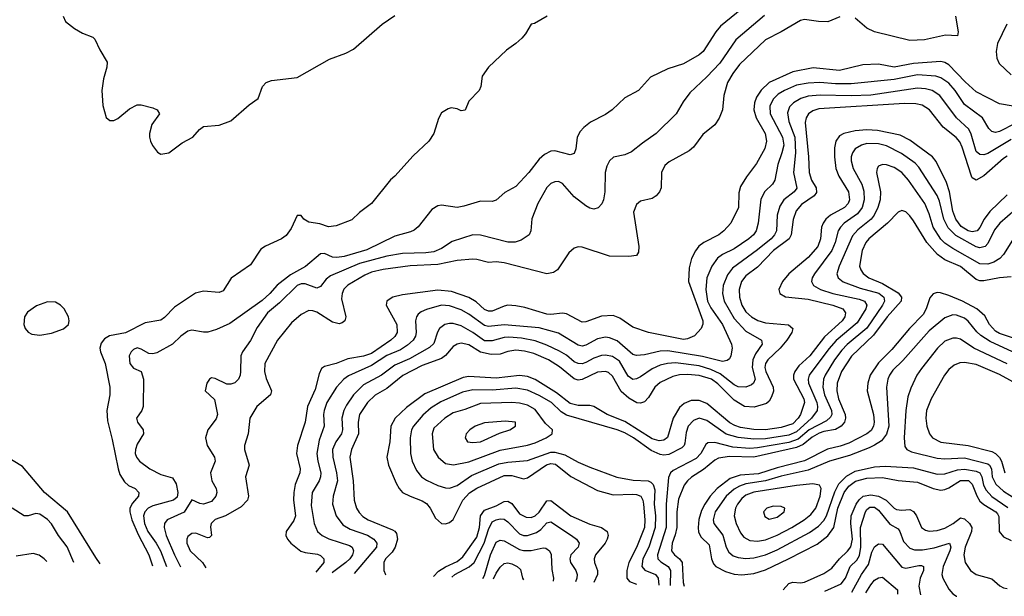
# Model space of a CAD drawing. Header units: inches. Extents: x 501365 to 657855, y 482276 to 547543.
# Tile 59 of 256: x 534207 to 539255, y 486218 to 489172. Entities that reach past the tile are written whole.
import ezdxf

# ---------------------------------------------------------------- set-up
doc = ezdxf.new("R2010")
doc.units = ezdxf.units.IN
doc.header["$MEASUREMENT"] = 0
doc.layers.add('A5438', color=7, linetype='Continuous')

msp = doc.modelspace()

# ---------------------------------------------------------------- linework, layer by layer
at = {"layer": 'A5438', "color": 5}
for points, elevation in [([(537936.9, 489250), (537800.5, 489139.5), (537775.5, 489110), (537710.2, 489010), (537690, 488991.9), (537610, 488946.2), (537530, 488920.4), (537441.7, 488878.3), (537379.3, 488810), (537310, 488772.4), (537243.8, 488710), (537210, 488686.9), (537133.4, 488646.6), (537099.4, 488620.6), (537080.6, 488599.4), (537065.2, 488570), (537057.6, 488510), (537050, 488487.6), (537030, 488479.1), (536950, 488500.3), (536930, 488498.8), (536897.6, 488482.4), (536870, 488458.5), (536816.5, 488390), (536750, 488318.3), (536693.7, 488286.3), (536650, 488247.4), (536630, 488240.9), (536570, 488242), (536483.8, 488216.2), (536450, 488210.8), (536370, 488221.7), (536350, 488219.4), (536320.1, 488199.9), (536250, 488110.8), (536230, 488094.6), (536210, 488085.2), (536130, 488063.8), (535987, 487993), (535870, 487959.4), (535833, 487953), (535810, 487955.8), (535770, 487974.3), (535750, 487973.2), (535671.7, 487908.3), (535594.7, 487865.3), (535527.7, 487812.3), (535490, 487769), (535450, 487733.1), (535283.9, 487616), (535215.4, 487584.6), (535171.6, 487571.6), (535150, 487570.7), (535090, 487580.8), (535070, 487576.2), (535033.1, 487550), (534990.1, 487509.9), (534910, 487465.4), (534890, 487459.7), (534870, 487461.6), (534830, 487484.7), (534810, 487490.9), (534790, 487482.4), (534779.5, 487470), (534769.3, 487450), (534771.8, 487410), (534790, 487387.2), (534830.4, 487370.4), (534841.6, 487330), (534841.1, 487190), (534833.7, 487170), (534806.7, 487130), (534810.4, 487110), (534840.4, 487070), (534841.3, 487050), (534810, 486996.9), (534800.6, 486970), (534799.7, 486950), (534806, 486930), (534821.2, 486910), (534874.4, 486870), (534930, 486842.6), (534990, 486823.9), (535010, 486793.8), (535017.5, 486750), (535014.1, 486725.9), (534995, 486710), (534890, 486680.6), (534866.6, 486670), (534848.3, 486650), (534842.6, 486630), (534846.8, 486590), (534863.4, 486550), (534907.2, 486490), (534929.8, 486450), (534959.6, 486370.7)], 1740), ([(534429.6, 489190.4), (534442.5, 489162.5), (534487.8, 489127.8), (534530, 489103.3), (534582.1, 489082.1), (534592.8, 489072.8), (534617.5, 489017.5), (534655, 488955), (534654.7, 488930), (534637.2, 488870), (534629.2, 488809.2), (534632.7, 488732.7), (534650.7, 488670.7), (534670, 488656), (534690, 488656), (534710, 488666.8), (534770, 488716), (534810, 488736), (534830, 488736), (534890, 488721), (534912, 488710), (534924.7, 488690), (534884.9, 488635.1), (534873, 488590), (534873.4, 488570), (534877.3, 488550), (534888.3, 488528.3), (534913, 488493), (534930, 488483), (534971.5, 488490), (535039.4, 488540.6), (535095.1, 488570), (535129.8, 488610.2), (535150, 488624.9), (535230, 488632), (535290, 488654.8), (535383.5, 488736.5), (535430.6, 488769.4), (535452, 488830), (535470, 488850.2), (535498.3, 488861.7), (535630, 488875.6), (535796.3, 488970), (535878.5, 489001.5), (535917.8, 489022.2), (536065.2, 489150), (536130, 489193.5)], 1720), ([(536912, 489190), (536846.7, 489153.3), (536830, 489149.2), (536800.7, 489099.3), (536782, 489078), (536751.3, 489050), (536703.4, 489016.6), (536610.5, 488929.5), (536577.3, 488882.7), (536570.6, 488830), (536562.8, 488810), (536510, 488755.3), (536490.6, 488709.4), (536470, 488705.2), (536450, 488716), (536419.8, 488720.2), (536403.5, 488716.5), (536370, 488695.3), (536354.4, 488665.6), (536330.7, 488590), (536304, 488550), (536225.1, 488474.9), (536130.7, 488370), (536108.6, 488351.4), (536010.6, 488230), (535950, 488184.5), (535910, 488146.6), (535830, 488116.3), (535790, 488111.3), (535745.9, 488125.9), (535690, 488134.8), (535663.6, 488150), (535650, 488169.4), (535630, 488169.4), (535598.4, 488101.6), (535574.1, 488065.9), (535550, 488049.8), (535467.3, 488012.7), (535443.8, 487996.2), (535390, 487916.2), (535291.5, 487848.5), (535250, 487783.6), (535230, 487774), (535150, 487781.6), (535109, 487771), (535001.4, 487698.6), (534950, 487646), (534930, 487632.4), (534850, 487618.8), (534750, 487568.6), (534667.5, 487552.5), (534642.6, 487537.4), (534625, 487515), (534618.5, 487490), (534622, 487470), (534645.5, 487410), (534668.8, 487288.8), (534669.4, 487249.4), (534654.4, 487170), (534656.6, 487116.6), (534682, 487022), (534712.4, 486870), (534721.4, 486841.5), (534743.8, 486803.8), (534765.4, 486785.4), (534798.7, 486770), (534818.5, 486750), (534816.9, 486730), (534784.9, 486695.1), (534772.5, 486670), (534772.3, 486650), (534782.2, 486610), (534813.9, 486533.9), (534869.2, 486430), (534888, 486373.4)], 1720), ([(538026.2, 489193.8), (537877.8, 489070), (537796.4, 488950), (537730, 488879.2), (537642.7, 488797.3), (537608.4, 488751.6), (537573, 488690), (537470, 488588.6), (537399.5, 488540.5), (537344.3, 488495.7), (537310, 488479.3), (537252.1, 488467.9), (537230.3, 488450), (537217.4, 488422.6), (537209.3, 488390), (537207.3, 488290), (537200.7, 488250), (537191.2, 488228.8), (537172.3, 488207.7), (537150, 488201.6), (537130, 488206), (537110, 488217.8), (537050, 488264.6), (536990, 488332.4), (536970, 488342.9), (536950, 488342.3), (536930, 488332.3), (536910, 488311.8), (536863.9, 488230), (536832.5, 488152.5), (536827.2, 488090), (536819.5, 488070), (536778, 488042), (536747.1, 488032.9), (536710, 488032.1), (536570, 488068.5), (536530, 488070.5), (536424.7, 488035.3), (536370, 487999.4), (536330, 487983.2), (536290, 487977.3), (536170, 487974.1), (536090, 487959.8), (535950, 487923.8), (535800, 487860), (535777.9, 487842.1), (535750, 487804.4), (535730, 487796.5), (535670, 487819), (535650, 487819.6), (535630, 487810.9), (535538.9, 487721.1), (535477.7, 487670), (535424.5, 487595.5), (535391.1, 487528.9), (535349.5, 487470), (535340.7, 487450), (535339.8, 487370), (535337.5, 487350), (535328.9, 487330), (535310, 487312.3), (535290, 487304.2), (535270, 487303.9), (535210, 487333.8), (535190, 487336.4), (535181.1, 487330), (535167.2, 487310), (535158.9, 487270), (535206.5, 487226.5), (535221.5, 487150), (535213.7, 487126.3), (535171.3, 487070), (535159.7, 487030), (535168, 486990), (535205.2, 486930), (535209.2, 486910), (535185, 486850), (535192.9, 486810), (535214.2, 486770), (535218.4, 486750), (535213.1, 486730), (535190, 486703), (535150.1, 486689.9), (535130, 486693.2), (535090, 486711.6), (535050.7, 486649.3), (534962.8, 486610), (534949.4, 486590), (534947.7, 486570), (534958.8, 486530), (535000.8, 486430), (535030.8, 486368.1)], 1760), ([(538412.4, 489187.6), (538350, 489162.2), (538302.7, 489162.7), (538230, 489173.1), (538210, 489168.3), (538110.5, 489109.5), (538030.1, 489069.9), (537897.9, 488942.1), (537863, 488897), (537836.1, 488850), (537816.2, 488783.8), (537809.3, 488710), (537792.6, 488667.4), (537770, 488634.3), (537710, 488583.5), (537660.6, 488519.4), (537639.6, 488500.4), (537536, 488444), (537514.5, 488425.5), (537498.2, 488390), (537495.6, 488310), (537487, 488290), (537470.4, 488270), (537450, 488255.8), (537390, 488242), (537370, 488225.1), (537354.1, 488185.9), (537380.7, 488010), (537379.2, 487980.8), (537370, 487963.5), (537330, 487958.2), (537230, 487959.8), (537090, 488006.9), (537070, 488008.3), (537050, 488001.1), (537022, 487978), (536963.6, 487890), (536943.3, 487876.7), (536910, 487870.5), (536690, 487927), (536650, 487931.3), (536610, 487927.6), (536550, 487944.2), (536530, 487945.2), (536450, 487939.2), (536350, 487917.2), (536209.1, 487910.9), (536070, 487892.4), (536010, 487878.1), (535976, 487864), (535888.8, 487811.2), (535869.1, 487790.9), (535859.6, 487770), (535857.6, 487742.4), (535879.4, 487650), (535873.8, 487630), (535861, 487619), (535845.6, 487614.4), (535810, 487622.7), (535730, 487673.7), (535710, 487681.2), (535690, 487682.2), (535650, 487662.2), (535600.8, 487619.2), (535528.2, 487530), (535463.9, 487410), (535462.7, 487370), (535470, 487333), (535497.5, 487270), (535492.2, 487250), (535423.2, 487190), (535386.4, 487130), (535379, 487050), (535359.4, 486990), (535360.5, 486970), (535383.5, 486890), (535365.1, 486830), (535379.4, 486730), (535375.8, 486710), (535343.2, 486676.8), (535262.3, 486630), (535210, 486610.5), (535198.5, 486601.5), (535189.5, 486590), (535185.7, 486574.3), (535190.1, 486529.9), (535181.1, 486518.9), (535170, 486516.4), (535110, 486541.8), (535090, 486539), (535070, 486524.7), (535063.5, 486510), (535063.5, 486490), (535080.8, 486450), (535144.9, 486390), (535160.9, 486363.1)], 1780), ([(539003.7, 489190), (539018.4, 489110), (539014.8, 489090), (538953.9, 489093.9), (538845.5, 489070), (538770, 489066), (538590, 489110.4), (538549.9, 489129.9), (538490, 489179.5)], 1780), ([(539267.5, 489150), (539220.3, 489050), (539212.6, 489010), (539215.8, 488975.8), (539228.3, 488948.3), (539290, 488889.6)], 1820), ([(539370, 488716.7), (539230, 488741.7), (539110, 488803.4), (539053.5, 488853.5), (538970, 488940.7), (538950, 488953), (538930, 488958), (538790, 488947.7), (538690, 488929.2), (538610, 488945.3), (538530, 488940.9), (538410, 488911.4), (538274.6, 488925.4), (538170, 488905.6), (538050, 488851.4), (538008.4, 488811.6), (537984.6, 488775.4), (537973.5, 488746.5), (537970.5, 488710), (537982.3, 488670), (538028.8, 488590), (538035.5, 488550), (538027.6, 488512.4), (537985.1, 488434.9), (537932.7, 488367.3), (537903.1, 488316.9), (537894.1, 488285.9), (537892.1, 488210), (537852.5, 488130), (537817.5, 488090), (537791.7, 488070), (537713.8, 488030), (537688.8, 488011.2), (537671.5, 487988.5), (537651.5, 487948.5), (537639.7, 487900.3), (537635, 487830), (537708.8, 487630), (537708.6, 487611.4), (537700.9, 487590), (537666.9, 487553.1), (537630, 487537.7), (537610, 487534.3), (537429.9, 487569.9), (537350, 487596.2), (537283.3, 487643.3), (537250, 487656.3), (537190, 487654), (537110, 487623.4), (537090, 487622.9), (537010, 487665.4), (536990, 487668.4), (536930, 487661.3), (536910, 487663.2), (536797.3, 487697.3), (536750, 487706.7), (536710, 487708.9), (536690, 487704.7), (536630, 487678.8), (536610, 487678.1), (536590, 487686.7), (536547.4, 487727.4), (536510, 487749.1), (536420.1, 487780.1), (536350, 487787.2), (536170, 487762.2), (536120.4, 487750), (536100.8, 487739.2), (536089.1, 487730), (536085.4, 487710), (536140.1, 487610), (536142.8, 487570), (536131.2, 487548.8), (536110.7, 487530), (536010, 487461.1), (535970, 487448.1), (535890, 487434), (535830, 487409.9), (535770, 487395.7), (535755.1, 487384.9), (535742.1, 487357.9), (535721.8, 487278.2), (535682.7, 487190), (535670.1, 487109.9), (535630.7, 486990), (535626.3, 486950), (535644.8, 486870), (535642.8, 486850), (535619.6, 486790), (535612.4, 486750), (535610.6, 486710), (535620.3, 486630), (535613.4, 486606.6), (535573.6, 486550), (535571.6, 486530), (535579.8, 486510), (535597.3, 486490), (535649.1, 486449.1), (535670, 486442), (535733.9, 486433.9), (535750, 486427.2), (535766, 486410), (535765.9, 486390), (535725.9, 486341.8)], 1820), ([(539310, 488640.3), (539230, 488599.9), (539210, 488595.2), (539190, 488600.3), (539175.2, 488615.2), (539143.2, 488670), (539050, 488738.5), (539002.6, 488810), (538970, 488847.7), (538930, 488875), (538903.6, 488883.6), (538810, 488890.6), (538690, 488865.8), (538470, 488844.5), (538390, 488844.4), (538309.4, 488850.6), (538250, 488846.7), (538190, 488836.6), (538127.1, 488810), (538095.1, 488790), (538070, 488764.7), (538053.3, 488730), (538054.3, 488690), (538117.9, 488570), (538123.9, 488530), (538115, 488490), (538093.1, 488430), (538079.2, 488350), (538066.8, 488330), (538027.5, 488292.5), (538006.6, 488253.4), (537993, 488130), (537982.6, 488090), (537968.8, 488070), (537945, 488050), (537870, 487998), (537810.4, 487969.6), (537785.1, 487950), (537755.3, 487910), (537729.1, 487850), (537724.7, 487790), (537733.9, 487730), (537750, 487695.9), (537810.9, 487610), (537856.1, 487510), (537859, 487490), (537853.2, 487450), (537845.4, 487434.6), (537834.5, 487425.5), (537810, 487421.6), (537707.1, 487447.1), (537530, 487475.3), (537490, 487473.7), (537410, 487454.2), (537370, 487451.1), (537350, 487456.9), (537270, 487527.4), (537230, 487542.7), (537210, 487544.8), (537170, 487536.4), (537110, 487504.5), (537090, 487499.9), (537070, 487505.4), (536970, 487565.9), (536870, 487593.7), (536690, 487609.6), (536610, 487600.7), (536590, 487605.4), (536510, 487663.5), (536470, 487686.2), (536410, 487706.9), (536370, 487709.5), (536292.8, 487687.2), (536264.8, 487675.2), (536250, 487663.5), (536240.9, 487650), (536236.4, 487630), (536240.1, 487570), (536236.4, 487550), (536224.3, 487530), (536195.7, 487504.3), (536158.7, 487481.3), (536090, 487452.2), (536010, 487399.6), (535893.1, 487346.9), (535869.4, 487330), (535830.8, 487290), (535781.6, 487210), (535767.7, 487170), (535764.9, 487150), (535768.6, 487090), (535742.4, 487017.6), (535730.9, 486950), (535735.5, 486910), (535751, 486850), (535750.1, 486830), (535742.7, 486810), (535705.8, 486750), (535702.1, 486682.1), (535717, 486590), (535734.7, 486550), (535758.6, 486530), (535791.6, 486511.6), (535898, 486478), (535911.8, 486470), (535918.4, 486450), (535913, 486430), (535900.1, 486410), (535879.3, 486390), (535810, 486339.9), (535808.8, 486338.7)], 1840), ([(539290, 488557.8), (539170, 488486.4), (539150, 488480.4), (539130, 488481.5), (539110, 488497.7), (539085.3, 488585.3), (539072.3, 488612.3), (539010, 488669.2), (538924.6, 488784.6), (538884.4, 488810), (538850, 488818.5), (538810, 488821.5), (538570, 488785.7), (538470, 488781.5), (538310, 488786.5), (538250, 488780.6), (538211.6, 488768.4), (538173.4, 488746.6), (538153.9, 488726.1), (538144.1, 488695.9), (538150.5, 488650), (538180.6, 488570), (538183.9, 488490), (538174.7, 488390), (538190.5, 488309.5), (538178, 488290), (538124.8, 488250), (538103.8, 488216.2), (538090.1, 488170), (538087, 488090), (538077.5, 488070), (538059.4, 488050), (537990, 487992.8), (537861, 487899), (537835.7, 487864.3), (537813.6, 487810), (537810.1, 487770), (537817.9, 487730), (537870, 487640.7), (537930, 487576.4), (538009.4, 487529.4), (538013.6, 487510), (537979.8, 487460.2), (537965.1, 487430), (537962.1, 487390), (537976.8, 487330), (537969.5, 487310.5), (537958.2, 487301.8), (537930, 487289.1), (537890, 487291), (537870, 487300.6), (537797.9, 487357.9), (537750, 487380.4), (537690, 487398.2), (537570, 487413.3), (537528.8, 487411.2), (537490, 487402.9), (537450, 487383), (537390, 487342.2), (537370, 487332.1), (537350, 487329.2), (537325.8, 487345.8), (537281.8, 487421.8), (537246.5, 487446.5), (537210, 487452.9), (537190, 487451.2), (537150, 487437.4), (537110, 487415.3), (537090, 487409.5), (537070, 487409.9), (537050, 487419.3), (537010, 487453.7), (536974.4, 487474.4), (536910, 487504.7), (536850, 487526.5), (536780.5, 487540.5), (536714, 487546), (536690, 487544.2), (536630, 487526.1), (536590, 487527), (536530, 487569.5), (536470, 487604), (536430, 487615), (536410, 487615), (536387.4, 487610), (536358.5, 487590), (536348.3, 487571.7), (536330, 487513.3), (536308.1, 487491.9), (536206, 487434), (536130, 487401.5), (536062.1, 487350), (535970, 487301.1), (535918.1, 487250), (535882.4, 487197.6), (535869.1, 487170), (535858.4, 487130), (535862.2, 487070), (535856.8, 487050), (535828.7, 487010), (535811.6, 486970), (535812.4, 486930), (535831.3, 486850), (535836.1, 486810), (535814.4, 486730), (535811.1, 486690), (535829.5, 486630), (535863.6, 486583.6), (535901, 486561), (535990.3, 486530.3), (536021.9, 486510), (536038.4, 486490), (536035.8, 486470), (535921.4, 486334.4)], 1860), ([(539270, 488473.8), (539250, 488461.8), (539150, 488373), (539110, 488350.7), (539090, 488362.4), (539086.4, 488370), (539039.3, 488519.3), (539026.6, 488546.6), (539008.1, 488568.1), (538941.6, 488621.6), (538870.5, 488710.5), (538834, 488734), (538801.3, 488741.3), (538742.8, 488742.8), (538304.3, 488715.7), (538273.9, 488706.1), (538250.1, 488690), (538238.5, 488670), (538233.6, 488646.4), (538251.1, 488470), (538254.4, 488390), (538265.9, 488350), (538289.7, 488310), (538292.4, 488287.6), (538280.1, 488270), (538214.5, 488225.5), (538187.2, 488192.8), (538171.7, 488148.3), (538162.3, 488070), (538151.4, 488050), (538071.1, 487988.9), (537990, 487905.1), (537930, 487860.4), (537908.3, 487830), (537896.3, 487790), (537897.3, 487750), (537909, 487709), (537930, 487674.8), (537958.9, 487650), (537991.2, 487631.2), (538030, 487619.7), (538148.4, 487608.4), (538170.1, 487590), (538165.7, 487570), (538139.6, 487530), (538105.2, 487490), (538042.9, 487430), (538030.5, 487410), (538027.4, 487390), (538031.9, 487370), (538070.4, 487289.6), (538070.8, 487269.2), (538060.9, 487239.1), (538050, 487217.2), (538035.2, 487204.8), (537973.1, 487186.9), (537922.9, 487190), (537870, 487223.3), (537786.8, 487306.8), (537752.9, 487330), (537690.1, 487349.9), (537630, 487354.4), (537590, 487352.2), (537556, 487344), (537490, 487313.2), (537463.2, 487290), (537430, 487237.1), (537410, 487214.5), (537390, 487207.2), (537370.1, 487209.9), (537330, 487232.2), (537290, 487267.9), (537246.1, 487346.1), (537225, 487365), (537209.9, 487369.9), (537170, 487365.8), (537090, 487328), (537070, 487325.8), (537050, 487332.6), (536974.3, 487394.3), (536918, 487430), (536842.6, 487462.6), (536794.4, 487474.4), (536750, 487478.1), (536710, 487472.6), (536670, 487458), (536623.7, 487456.3), (536570, 487468.8), (536510, 487505.6), (536470, 487514.1), (536450, 487510.4), (536430, 487498.4), (536390, 487452.1), (536370, 487436.7), (536270, 487399.6), (536171, 487349), (536090, 487282.7), (536030, 487248.4), (535991.1, 487210), (535949.5, 487150), (535942.1, 487110), (535943.3, 487050), (535908.3, 486970), (535899.1, 486930), (535917.5, 486810), (535921.9, 486710), (535933.2, 486670), (535947.1, 486647.1), (535966.9, 486626.9), (535994.4, 486610), (536118.9, 486558.9), (536131, 486551), (536138.6, 486538.6), (536143.3, 486510), (536132.9, 486470), (536116.1, 486443.9), (536083, 486410), (536073.6, 486390), (536073.9, 486350), (536082.5, 486330), (536083.9, 486328.3)], 1880), ([(539270, 488274.8), (539181, 488190), (539151.3, 488150), (539130, 488106.9), (539114.8, 488090), (539090, 488085.2), (539070, 488090.6), (539033.2, 488113.2), (539006.3, 488150), (538991, 488191), (538973.9, 488290), (538958.7, 488338.7), (538905, 488445), (538885.8, 488470), (538770, 488554.8), (538720.7, 488580.7), (538605.3, 488605.3), (538550, 488608.5), (538490, 488603.5), (538431.5, 488590), (538410, 488576.9), (538390.6, 488550), (538384.2, 488515.8), (538384.1, 488470), (538391.6, 488410), (538405.6, 488370), (538456.6, 488290), (538460.7, 488250), (538454.1, 488230), (538434.8, 488210), (538364.5, 488170), (538339.8, 488150), (538325.5, 488130), (538318.2, 488110), (538313.1, 488050), (538298, 488010), (538250, 487953.5), (538149.5, 487870), (538117, 487830), (538098.8, 487790), (538104.1, 487770), (538132.7, 487752.7), (538250, 487740.2), (538374.9, 487710), (538426.2, 487690), (538441.2, 487670), (538436.6, 487650), (538424, 487630), (538332.5, 487547.5), (538257.4, 487450), (538201.8, 487398.2), (538180.3, 487370), (538173.7, 487350), (538174.1, 487330), (538226.6, 487230), (538229.7, 487210), (538209.7, 487150), (538198.3, 487130), (538170, 487102.1), (538110, 487082), (538030, 487071.2), (537970, 487072.6), (537903.2, 487083.2), (537872.6, 487092.6), (537846.9, 487106.9), (537730, 487204.9), (537690, 487221.3), (537650, 487220.8), (537614, 487206), (537590, 487184.3), (537557.2, 487130), (537528.2, 487031.8), (537510, 487018.1), (537485.8, 487014.2), (537450, 487025.3), (537310, 487113.3), (537218.4, 487150), (537150, 487190.8), (537130, 487195.5), (537070, 487195.4), (537030, 487205.1), (536959.6, 487259.6), (536850, 487328.5), (536810, 487344.2), (536770, 487349.9), (536650, 487334.9), (536510, 487343.5), (536481.4, 487338.6), (536284, 487256), (536190, 487185), (536131.8, 487130), (536110.6, 487090), (536105.2, 487010), (536089.1, 486930), (536098, 486890), (536137.9, 486797.9), (536151.8, 486770), (536170.2, 486750), (536208.9, 486730), (536270, 486707.3), (536292.9, 486692.9), (536310.7, 486670), (536338.1, 486618.1), (536370, 486590.2), (536390, 486588.6), (536410, 486595.2), (536429.4, 486610.6), (536479.1, 486710), (536512.7, 486747.3), (536550, 486772.4), (536690, 486836.2), (536730, 486837.2), (536790, 486820.1), (536810, 486824.3), (536908.7, 486891.3), (536930, 486898.1), (536954.4, 486894.4), (537032, 486832), (537170, 486760.1), (537250, 486736.8), (537350, 486740.5), (537370, 486739), (537390.6, 486730.6), (537401.6, 486710), (537404.8, 486690), (537411.9, 486610), (537409.4, 486570), (537370, 486467.6), (537329.7, 486390), (537319.9, 486350), (537319.9, 486310), (537332.9, 486292.9), (537369.6, 486279.7)], 1920), ([(539310, 488198.3), (539232.5, 488130), (539204.9, 488095.1), (539170, 488026.1), (539155.9, 488010), (539130, 488003), (539110, 488008.8), (539006.4, 488066.4), (538966.7, 488106.7), (538944.9, 488150), (538922, 488242), (538910.7, 488270.7), (538816.7, 488416.7), (538797.7, 488437.7), (538727.1, 488487.1), (538650, 488525.4), (538610, 488537), (538550, 488537.5), (538522.3, 488530), (538490.2, 488510), (538476.8, 488490), (538470.1, 488469.9), (538469.1, 488450), (538479.6, 488410), (538523.7, 488330), (538534.6, 488294.6), (538536.2, 488250), (538526.2, 488210), (538502.6, 488177.4), (538433.1, 488130), (538414.6, 488110), (538403.4, 488090), (538387.9, 488030), (538371.2, 487990), (538280.9, 487870), (538270.1, 487850), (538265.9, 487830), (538277.4, 487810), (538313, 487790), (538375.3, 487770), (538510, 487739.9), (538537.6, 487730), (538549.6, 487710), (538544.9, 487690), (538501.1, 487618.9), (538392, 487528), (538354.9, 487485.1), (538253.8, 487350), (538248.5, 487330), (538250.4, 487310), (538293, 487210), (538297.3, 487190), (538294.9, 487170), (538266.8, 487130), (538190, 487060.5), (538150, 487043.9), (538030, 487025.1), (537970, 487022.5), (537890, 487030.7), (537829.3, 487049.3), (537730, 487118.5), (537690, 487129.9), (537660.8, 487119.2), (537634.4, 487090), (537623, 487057), (537617.7, 487002.3), (537613.4, 486990), (537601.7, 486978.3), (537535.3, 486944.7), (537510, 486941.2), (537490, 486944), (537444.3, 486964.3), (537353.7, 487030), (537310, 487055.7), (537270, 487071.4), (537010, 487145.3), (536982.6, 487162.6), (536933.2, 487210), (536870, 487246), (536810, 487273.9), (536750, 487283.5), (536630, 487273.3), (536530, 487276.3), (536476.9, 487263.1), (536365.7, 487214.3), (536316.8, 487183.2), (536273.6, 487146.4), (536226.1, 487090), (536215.6, 487070), (536209.1, 487030), (536210.1, 486950), (536219.2, 486910), (536241.5, 486861.5), (536266.5, 486830), (536291.9, 486811.9), (536350, 486785.9), (536390, 486773.8), (536410, 486772.4), (536450, 486785.9), (536523.7, 486836.3), (536663.9, 486896.1), (536710, 486905.8), (536810, 486913), (536930, 486956), (536950, 486955.8), (537001.8, 486941.8), (537070, 486904.7), (537130, 486878.8), (537267.8, 486827.8), (537352.3, 486812.3), (537429.7, 486809.7), (537442.8, 486802.8), (537455, 486790), (537462.5, 486762.5), (537460.1, 486690), (537466.9, 486630), (537465.6, 486570), (537433.2, 486470), (537402.2, 486410), (537396, 486370), (537411.3, 486351.3), (537466.4, 486330), (537480.3, 486310), (537484, 486275.4)], 1940), ([(539297.4, 488042.6), (539251, 487970), (539231.5, 487948.5), (539201.2, 487930), (539170, 487918.9), (539130, 487920.9), (538990, 487999.5), (538950, 488027.2), (538928.6, 488048.6), (538890.8, 488110), (538870, 488178), (538846.9, 488230), (538763.9, 488350), (538730, 488389.2), (538690, 488415.3), (538651.2, 488428.8), (538629.5, 488430.5), (538610, 488421.1), (538602.9, 488410), (538600.1, 488390), (538620.1, 488290), (538617.5, 488250), (538607.1, 488210), (538588.3, 488170), (538572.4, 488150), (538503.6, 488096.4), (538475.9, 488064.1), (538407.5, 487910), (538396.8, 487870), (538402.5, 487850), (538428.8, 487828.8), (538516.4, 487796.4), (538611.5, 487771.5), (538636.3, 487750), (538640.1, 487730), (538630.8, 487710), (538550, 487592), (538450, 487507.7), (538421.6, 487478.4), (538384.9, 487430), (538336.9, 487350), (538327.7, 487330), (538324.2, 487290), (538332.2, 487250), (538368.8, 487170), (538370.4, 487150), (538363.7, 487136.3), (538342.6, 487117.4), (538254.7, 487070), (538197.5, 487022.5), (538150, 487006.6), (537990, 486978.1), (537950, 486975.5), (537862.5, 486982.5), (537770, 487005.9), (537735.7, 487004.3), (537724, 486996), (537698.6, 486950), (537675.6, 486924.4), (537557.5, 486862.5), (537543.2, 486850), (537533.9, 486826.1), (537521.2, 486690), (537521.8, 486570), (537477.4, 486430), (537477.9, 486410), (537494.2, 486394.2), (537532, 486370), (537543.4, 486350), (537542.5, 486273.1)], 1960), ([(539290, 487854.9), (539230.4, 487850.4), (539150, 487834.3), (539130, 487834.5), (539110, 487841.7), (539030, 487908.5), (538950, 487941.2), (538912.5, 487970), (538857.3, 488030), (538790, 488141.5), (538770, 488167.1), (538750, 488187.9), (538730, 488195.3), (538710, 488185.6), (538655.1, 488130), (538560.1, 488050), (538544.1, 488030), (538526.1, 487990), (538512.9, 487910), (538518.9, 487890), (538531.6, 487871.6), (538559.4, 487850), (538630, 487820.4), (538710, 487772.8), (538727.4, 487750), (538726.1, 487730), (538654, 487650), (538584.9, 487555.1), (538471.8, 487448.2), (538419.9, 487370), (538398.6, 487310), (538395.8, 487270), (538404, 487230), (538438.2, 487150), (538441, 487130), (538434.8, 487110), (538417.6, 487090), (538390, 487072.4), (538330, 487062.7), (538305.7, 487054.3), (538270, 487032.9), (538224.4, 486995.6), (538190, 486979.7), (537970, 486930.4), (537846.8, 486933.2), (537790, 486925.8), (537770, 486914.9), (537713.4, 486866.6), (537651.6, 486828.4), (537630.1, 486809.9), (537613.5, 486786.5), (537584.5, 486715.5), (537575.2, 486650), (537576.6, 486570), (537568.2, 486531.8), (537552.4, 486490), (537549.3, 486450), (537564.2, 486430), (537590.5, 486410), (537602.6, 486390), (537608.8, 486288.8), (537613.8, 486270.4)], 1980), ([(539301, 487541), (539230, 487565.2), (539210, 487577), (539179.5, 487610), (539155.6, 487655.6), (539114.3, 487690), (539040.2, 487730), (538970, 487759.9), (538927, 487773), (538910, 487774), (538890, 487767.8), (538872.7, 487747.3), (538854.6, 487690), (538838, 487662), (538768.6, 487590), (538677.4, 487482.6), (538610, 487414), (538566.7, 487350), (538554.5, 487310), (538552.3, 487270), (538583.9, 487150), (538588, 487110), (538585, 487090), (538572.5, 487067.5), (538550, 487049.6), (538456.9, 487003.1), (538413, 486987.1), (538348, 486972), (538230, 486912.2), (538090, 486876), (537994.9, 486845.1), (537901, 486839), (537850, 486821.4), (537783.3, 486770), (537746.6, 486730), (537718.7, 486690), (537702.6, 486657.4), (537689.3, 486610.7), (537684.5, 486570), (537687, 486547), (537700.6, 486520.6), (537742.1, 486482.1), (537754, 486410), (537764.3, 486384.3), (537776, 486370), (537824.8, 486344.8), (537870, 486331.8), (537910, 486328.4), (537970, 486334.8), (538030, 486352.5), (538149.1, 486410), (538294.9, 486485.1), (538350, 486527.1), (538381.3, 486570), (538402, 486670), (538433.7, 486750), (538457.4, 486782.6), (538492.2, 486807.8), (538550, 486822.8), (538630, 486826.5), (538710, 486811.4), (538810, 486802.9), (538889.9, 486770.1), (538930, 486761.7), (538950, 486764.4), (538970, 486773.4), (539030, 486810.9), (539071.4, 486811.4), (539090, 486793), (539113.1, 486733.1), (539130, 486705.3), (539150, 486687.3), (539211, 486651), (539219.8, 486639.8), (539226.3, 486626.3), (539228.8, 486550), (539250, 486521.6), (539290, 486503.7)], 2020), ([(539296.9, 487470), (539183, 487523), (539134.3, 487554.3), (539113.4, 487573.4), (539070, 487627.7), (539050, 487642.3), (539010, 487658.1), (538990, 487659.6), (538950, 487644.1), (538870, 487578.4), (538734.3, 487425.7), (538684.1, 487375.9), (538665.7, 487350), (538657.3, 487330), (538651.3, 487290), (538662.2, 487090), (538651, 487049), (538625, 487015), (538590, 486991.3), (538561.4, 486978.6), (538460.9, 486939.1), (538358, 486910), (538250, 486863.6), (538110, 486833.8), (538030, 486809.2), (537930, 486793.7), (537897.4, 486782.6), (537870, 486766.3), (537829.4, 486730.6), (537773.2, 486650), (537762.3, 486610), (537765.7, 486590), (537811.2, 486531.2), (537829, 486469), (537843.1, 486443.1), (537865.3, 486425.3), (537890, 486415.8), (537930, 486410.9), (537970, 486414.4), (538030, 486430.5), (538090, 486454.9), (538256, 486544), (538302.7, 486577.3), (538330, 486605.9), (538343.6, 486630), (538386.7, 486753.3), (538406.6, 486793.4), (538446.6, 486833.4), (538490, 486858.4), (538590, 486880.4), (538643.7, 486883.7), (538790, 486876.7), (538910, 486844), (538950, 486845.5), (539015.1, 486864.9), (539050, 486869.5), (539110, 486859.3), (539130, 486850.7), (539139.4, 486830), (539147.5, 486787.5), (539161, 486761), (539190, 486729.3), (539272.3, 486672.3)], 2040), ([(539270, 487409.1), (539098, 487490), (539030, 487535), (539010, 487541.1), (538990, 487540.7), (538950, 487525.8), (538911.5, 487490), (538830, 487385.6), (538806.7, 487350), (538775.5, 487284.5), (538760.8, 487239.2), (538750.6, 487170), (538742, 487030), (538745.2, 486985.2), (538754.9, 486970), (538778.3, 486958.3), (538910, 486925), (538950, 486921.5), (539050, 486926.6), (539170, 486897), (539179.4, 486890), (539189.7, 486870), (539192.4, 486830), (539211.7, 486791.7), (539250, 486756.9), (539315.7, 486715.7)], 2060), ([(539335.4, 487295.4), (539230, 487354.4), (539110, 487404.8), (539050, 487415.3), (539026.6, 487413.4), (538997.8, 487402.2), (538970, 487379.4), (538948.2, 487350), (538880.5, 487230), (538855.7, 487170), (538852.1, 487130), (538856.8, 487090), (538870.6, 487050.6), (538886.5, 487030), (538930, 487007.8), (539070.1, 486990.1), (539190, 486959), (539210, 486949.2), (539229.6, 486929.6), (539241.1, 486910), (539258.2, 486850)], 2080), ([(534620.3, 486384.2), (534596.9, 486416.9), (534452.7, 486650), (534333.7, 486750), (534222.5, 486882.5), (534135, 486935)], 1720), ([(538121.9, 486251.2), (538150, 486283.9), (538170, 486290.3), (538210, 486286.7), (538230.5, 486289.4), (538330, 486335.3), (538370, 486361.3), (538410.3, 486410), (538451.7, 486448.3), (538468.1, 486471.9), (538476.2, 486510), (538467.2, 486590), (538469.5, 486630), (538496.1, 486690), (538510, 486711.5), (538531.9, 486730), (538570, 486737.8), (538610, 486731.4), (538649.1, 486710), (538690, 486669.1), (538702.8, 486662.8), (538730, 486658.7), (538770, 486661.6), (538790, 486652.5), (538804.6, 486630), (538830, 486570.2), (538850, 486556.1), (538870, 486550.7), (538910, 486554.4), (538950, 486567.6), (538992.5, 486590), (539030, 486619.4), (539050, 486614.1), (539075.5, 486590), (539088.1, 486570), (539085.9, 486550), (539053.3, 486470), (539046.4, 486430), (539053.7, 486390), (539082.2, 486350), (539110.4, 486330), (539190, 486307.7), (539231.1, 486271.1), (539250, 486261.5), (539270, 486258.2)], 1980), ([(536328.7, 486319), (536353.7, 486346.3), (536390.9, 486369.1), (536450, 486395.8), (536479.7, 486420.3), (536550, 486521.5), (536564.3, 486570), (536568.8, 486630), (536590, 486658.5), (536650, 486681.9), (536690, 486704.2), (536710, 486705.9), (536730, 486693.7), (536770, 486640.6), (536803.1, 486623.1), (536830, 486622.1), (536850, 486630.6), (536870, 486649.6), (536910, 486706.3), (536930, 486708.1), (537033, 486630), (537130, 486586.8), (537190.4, 486570), (537219.7, 486550), (537224.3, 486530), (537219.6, 486510), (537209.1, 486490), (537159.3, 486430), (537151.9, 486410), (537154.1, 486390), (537168.9, 486350), (537169.6, 486330), (537151.2, 486287.9)], 1880), ([(538334.8, 486243.2), (538417.7, 486282.3), (538440.4, 486310), (538464.1, 486370), (538498, 486402), (538512.5, 486427.5), (538518.7, 486470), (538518.3, 486570), (538543.1, 486650), (538550, 486663.2), (538565.1, 486674.9), (538590, 486674.8), (538610, 486659.5), (538667.2, 486587.2), (538710, 486563.2), (538719.2, 486550), (538738.2, 486498.2), (538770, 486464.4), (538795, 486455), (538836.1, 486456.1), (538894.5, 486465.5), (538973.4, 486490), (538980.7, 486470), (538975.8, 486450), (538941.9, 486370), (538934.8, 486330), (538940.2, 486310), (538970, 486254.9), (538991.5, 486230), (539010, 486218.2), (539012, 486217.6)], 1960), ([(534485, 486390), (534450, 486471.7), (534406.3, 486530), (534370, 486589.8), (534350, 486611.6), (534310, 486639), (534290, 486641.6), (534250, 486629.8), (534230, 486629.8), (534168.7, 486670)], 1740), ([(536422.3, 486315.5), (536437.9, 486330), (536511.5, 486368.5), (536537.9, 486390), (536588.6, 486490), (536610, 486560.6), (536630, 486598.8), (536650, 486610.1), (536670, 486614.3), (536690, 486612.2), (536710, 486599.8), (536770, 486536.9), (536790, 486529.7), (536810, 486528.8), (536855.9, 486544.1), (536879.6, 486560.4), (536910, 486593.5), (536930, 486599.8), (537035.6, 486530), (537061.6, 486510), (537075.6, 486490), (537071, 486470), (537032.3, 486430), (537026.7, 486410), (537031.4, 486390), (537058.6, 486350), (537065.7, 486330), (537063.6, 486310), (537056.6, 486291.5)], 1860), ([(536581.6, 486309.5), (536590, 486325), (536621.6, 486430), (536650, 486495.1), (536670, 486505.8), (536690, 486502.5), (536770, 486457.2), (536790, 486451.9), (536830, 486453), (536890, 486466.1), (536903.8, 486463.8), (536922.8, 486450), (536932.5, 486432.5), (536934.5, 486354.5), (536943.9, 486310), (536941.3, 486295.9)], 1840), ([(538473.3, 486238), (538521.9, 486330), (538558.8, 486381.2), (538575.4, 486444.6), (538590, 486471.3), (538610, 486485.8), (538630, 486484.9), (538730, 486367.5), (538750, 486362), (538815.8, 486375.8), (538830, 486376), (538840.6, 486370), (538840.8, 486350), (538824.1, 486310), (538816.1, 486270), (538824.7, 486224.7)], 1940), ([(534345.7, 486395.9), (534333.5, 486410), (534307.7, 486427.7), (534276.4, 486436.4), (534190, 486422.7)], 1760), ([(536636.1, 486307.4), (536650, 486336), (536670, 486367), (536690, 486385.6), (536710, 486389.5), (536730, 486383.7), (536757.4, 486370), (536775.3, 486355.3), (536785, 486310), (536789.7, 486301.6)], 1820), ([(538544.4, 486235.3), (538570, 486277.2), (538590, 486299.5), (538610, 486312.8), (538630, 486316.5), (538706.6, 486250), (538707.5, 486229.1)], 1920)]:
    msp.add_lwpolyline(points, dxfattribs=dict(at, elevation=elevation))
for points, elevation in [([(534350, 487725.9), (534294.2, 487705.8), (534247, 487673), (534232.7, 487650), (534228.8, 487610), (534234.6, 487590), (534250.4, 487570.4), (534270, 487560.9), (534310, 487555.5), (534370, 487566.2), (534432.5, 487587.5), (534457.3, 487610), (534461.1, 487630), (534457.1, 487650), (534435.2, 487690), (534415.7, 487710), (534390, 487724.2)], 1720), ([(536730, 487211.5), (536570, 487205.5), (536490, 487174.7), (536430, 487157.5), (536386.3, 487130), (536330, 487079.2), (536321.6, 487050), (536328.8, 486970), (536351.8, 486930), (536390, 486897.7), (536431.3, 486891.3), (536510, 486906.2), (536670, 486967.1), (536810, 486992.2), (536850, 487003.3), (536906.8, 487030), (536937.2, 487050), (536939.1, 487070), (536903.5, 487103.5), (536850, 487175.6), (536810, 487197), (536770, 487208)], 1960), ([(536695.8, 487115.8), (536590, 487106.8), (536542.6, 487090), (536514.3, 487070), (536496.5, 487050), (536490.3, 487030), (536502.4, 487010), (536530, 487005.1), (536570, 487009.6), (536666.6, 487053.4), (536720.5, 487070), (536749.6, 487090), (536749.3, 487110)], 1980), ([(538273.8, 486793.8), (538190, 486785.5), (537970, 486751.3), (537930, 486735.5), (537910, 486719.4), (537886.4, 486690), (537877, 486670), (537870.1, 486630.1), (537879.8, 486590), (537902.2, 486542.2), (537919.8, 486519.8), (537950, 486503.4), (537990, 486500.8), (538030, 486507.7), (538090, 486530.8), (538165.6, 486570), (538229.2, 486610), (538262.6, 486637.4), (538288.9, 486670), (538311.6, 486730), (538316.3, 486770), (538307.1, 486787.1)], 2060), ([(538070, 486679.3), (538037.1, 486670), (538020.3, 486650), (538026.3, 486626.3), (538050, 486612.9), (538090, 486623.8), (538126, 486650), (538129.4, 486670), (538110, 486678.5)], 2080)]:
    msp.add_lwpolyline(points, close=True, dxfattribs=dict(at, elevation=elevation))

doc.saveas('drawing.dxf')
